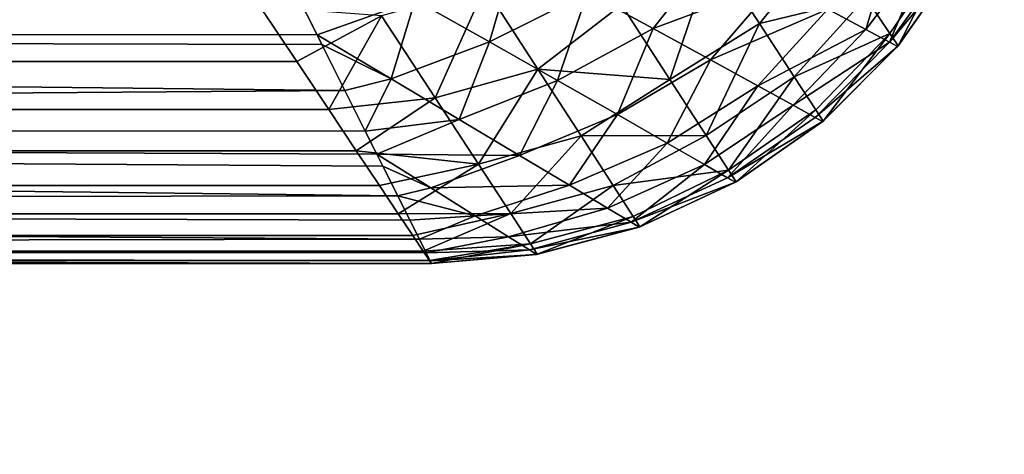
# Model space of a CAD drawing. Extents: x -551 to 551, y -279 to 201.
# Tile 68 of 108: x 496.823 to 498.441, y -194.814 to -194.099. Entities that reach past the tile are written whole.
import ezdxf

# ---------------------------------------------------------------- set-up
doc = ezdxf.new("R2010")
doc.units = 0
doc.header["$LTSCALE"] = 65.185185
for name, color, linetype in [('104', 7, 'CONTINUOUS'), ('108', 7, 'CONTINUOUS'), ('118', 7, 'CONTINUOUS'), ('13', 7, 'CONTINUOUS'), ('17', 7, 'CONTINUOUS'), ('24', 7, 'CONTINUOUS'), ('5', 7, 'CONTINUOUS'), ('9', 7, 'CONTINUOUS')]:
    doc.layers.add(name, color=color, linetype=linetype)

msp = doc.modelspace()

# ---------------------------------------------------------------- linework, layer by layer
at = {"layer": '104', "color": 7, "linetype": 'CONTINUOUS'}
for points in [[(498.1512, -194.0818, 1.3516), (498.264, -193.9473, 1.3785), (498.2137, -194.1153, 1.559), (498.1512, -194.0818, 1.3516)], [(498.264, -193.9473, 1.3785), (498.3198, -193.9763, 1.5787), (498.2137, -194.1153, 1.559), (498.264, -193.9473, 1.3785)], [(497.7564, -194.0546, 0.8889), (497.966, -193.9838, 0.9818), (497.8643, -194.1134, 1.0387), (497.7564, -194.0546, 0.8889)], [(497.966, -193.9838, 0.9818), (498.0676, -194.0374, 1.1584), (497.8643, -194.1134, 1.0387), (497.966, -193.9838, 0.9818)], [(498.2137, -194.1153, 1.559), (498.3198, -193.9763, 1.5787), (498.2525, -194.1361, 1.7767), (498.2137, -194.1153, 1.559)], [(498.3198, -193.9763, 1.5787), (498.3542, -193.9942, 1.7871), (498.2525, -194.1361, 1.7767), (498.3198, -193.9763, 1.5787)], [(497.473, -194.0663, 0.7798), (497.6376, -193.9901, 0.7566), (497.5952, -194.1357, 0.904), (497.473, -194.0663, 0.7798)], [(497.6376, -193.9901, 0.7566), (497.7564, -194.0546, 0.8889), (497.5952, -194.1357, 0.904), (497.6376, -193.9901, 0.7566)], [(498.3542, -193.9942, 1.7871), (498.3659, -194.0003, 2), (498.2525, -194.1361, 1.7767), (498.3542, -193.9942, 1.7871)], [(498.3659, -194.0003, 2), (498.2657, -194.1432, 2), (498.2525, -194.1361, 1.7767), (498.3659, -194.0003, 2)], [(497.8643, -194.1134, 1.0387), (498.0676, -194.0374, 1.1584), (497.9585, -194.165, 1.2056), (497.8643, -194.1134, 1.0387)], [(498.0676, -194.0374, 1.1584), (498.1512, -194.0818, 1.3516), (497.9585, -194.165, 1.2056), (498.0676, -194.0374, 1.1584)], [(497.312, -194.1241, 0.8328), (497.2777, -194.0554, 0.7428), (497.473, -194.0663, 0.7798), (497.312, -194.1241, 0.8328)], [(497.312, -194.1241, 0.8328), (497.473, -194.0663, 0.7798), (497.4336, -194.1964, 0.9465), (497.312, -194.1241, 0.8328)], [(497.473, -194.0663, 0.7798), (497.5952, -194.1357, 0.904), (497.4336, -194.1964, 0.9465), (497.473, -194.0663, 0.7798)], [(497.5952, -194.1357, 0.904), (497.7564, -194.0546, 0.8889), (497.7071, -194.1992, 1.0473), (497.5952, -194.1357, 0.904)], [(497.7564, -194.0546, 0.8889), (497.8643, -194.1134, 1.0387), (497.7071, -194.1992, 1.0473), (497.7564, -194.0546, 0.8889)], [(497.9585, -194.165, 1.2056), (498.1512, -194.0818, 1.3516), (498.0361, -194.2077, 1.3881), (497.9585, -194.165, 1.2056)], [(498.1512, -194.0818, 1.3516), (498.2137, -194.1153, 1.559), (498.0361, -194.2077, 1.3881), (498.1512, -194.0818, 1.3516)], [(497.7071, -194.1992, 1.0473), (497.8643, -194.1134, 1.0387), (497.8054, -194.2552, 1.2094), (497.7071, -194.1992, 1.0473)], [(497.8643, -194.1134, 1.0387), (497.9585, -194.165, 1.2056), (497.8054, -194.2552, 1.2094), (497.8643, -194.1134, 1.0387)], [(498.0361, -194.2077, 1.3881), (498.2137, -194.1153, 1.559), (498.0941, -194.2398, 1.5839), (498.0361, -194.2077, 1.3881)], [(498.2137, -194.1153, 1.559), (498.2525, -194.1361, 1.7767), (498.0941, -194.2398, 1.5839), (498.2137, -194.1153, 1.559)], [(497.3199, -194.1398, 0.855), (497.312, -194.1241, 0.8328), (497.4336, -194.1964, 0.9465), (497.3199, -194.1398, 0.855)], [(497.3577, -194.2155, 0.9718), (497.3199, -194.1398, 0.855), (497.4336, -194.1964, 0.9465), (497.3577, -194.2155, 0.9718)], [(497.4336, -194.1964, 0.9465), (497.5952, -194.1357, 0.904), (497.5455, -194.2631, 1.0804), (497.4336, -194.1964, 0.9465)], [(497.5952, -194.1357, 0.904), (497.7071, -194.1992, 1.0473), (497.5455, -194.2631, 1.0804), (497.5952, -194.1357, 0.904)], [(498.0941, -194.2398, 1.5839), (498.2525, -194.1361, 1.7767), (498.1301, -194.2597, 1.7894), (498.0941, -194.2398, 1.5839)], [(498.2525, -194.1361, 1.7767), (498.2657, -194.1432, 2), (498.1301, -194.2597, 1.7894), (498.2525, -194.1361, 1.7767)], [(498.2657, -194.1432, 2), (498.1423, -194.2665, 2), (498.1301, -194.2597, 1.7894), (498.2657, -194.1432, 2)], [(497.8054, -194.2552, 1.2094), (497.9585, -194.165, 1.2056), (497.8869, -194.3019, 1.3889), (497.8054, -194.2552, 1.2094)], [(497.9585, -194.165, 1.2056), (498.0361, -194.2077, 1.3881), (497.8869, -194.3019, 1.3889), (497.9585, -194.165, 1.2056)], [(497.3911, -194.2822, 1.0925), (497.3577, -194.2155, 0.9718), (497.4336, -194.1964, 0.9465), (497.3911, -194.2822, 1.0925)], [(497.3911, -194.2822, 1.0925), (497.4336, -194.1964, 0.9465), (497.5455, -194.2631, 1.0804), (497.3911, -194.2822, 1.0925)], [(497.5455, -194.2631, 1.0804), (497.7071, -194.1992, 1.0473), (497.6444, -194.3222, 1.2341), (497.5455, -194.2631, 1.0804)], [(497.7071, -194.1992, 1.0473), (497.8054, -194.2552, 1.2094), (497.6444, -194.3222, 1.2341), (497.7071, -194.1992, 1.0473)], [(497.8869, -194.3019, 1.3889), (498.0361, -194.2077, 1.3881), (497.9482, -194.337, 1.5834), (497.8869, -194.3019, 1.3889)], [(498.0361, -194.2077, 1.3881), (498.0941, -194.2398, 1.5839), (497.9482, -194.337, 1.5834), (498.0361, -194.2077, 1.3881)], [(497.9482, -194.337, 1.5834), (498.0941, -194.2398, 1.5839), (497.9863, -194.359, 1.7888), (497.9482, -194.337, 1.5834)], [(498.0941, -194.2398, 1.5839), (498.1301, -194.2597, 1.7894), (497.9863, -194.359, 1.7888), (498.0941, -194.2398, 1.5839)], [(497.4101, -194.3203, 1.1714), (497.3911, -194.2822, 1.0925), (497.5455, -194.2631, 1.0804), (497.4101, -194.3203, 1.1714)], [(497.4101, -194.3203, 1.1714), (497.5455, -194.2631, 1.0804), (497.6444, -194.3222, 1.2341), (497.4101, -194.3203, 1.1714)], [(497.6444, -194.3222, 1.2341), (497.8054, -194.2552, 1.2094), (497.7268, -194.3714, 1.4062), (497.6444, -194.3222, 1.2341)], [(497.8054, -194.2552, 1.2094), (497.8869, -194.3019, 1.3889), (497.7268, -194.3714, 1.4062), (497.8054, -194.2552, 1.2094)], [(498.1301, -194.2597, 1.7894), (498.1423, -194.2665, 2), (497.9863, -194.359, 1.7888), (498.1301, -194.2597, 1.7894)], [(498.1423, -194.2665, 2), (497.9992, -194.3665, 2), (497.9863, -194.359, 1.7888), (498.1423, -194.2665, 2)], [(497.7268, -194.3714, 1.4062), (497.8869, -194.3019, 1.3889), (497.789, -194.4088, 1.5942), (497.7268, -194.3714, 1.4062)], [(497.8869, -194.3019, 1.3889), (497.9482, -194.337, 1.5834), (497.789, -194.4088, 1.5942), (497.8869, -194.3019, 1.3889)], [(497.4201, -194.3401, 1.2164), (497.4101, -194.3203, 1.1714), (497.4986, -194.3754, 1.31), (497.4201, -194.3401, 1.2164)], [(497.4101, -194.3203, 1.1714), (497.6444, -194.3222, 1.2341), (497.4986, -194.3754, 1.31), (497.4101, -194.3203, 1.1714)], [(497.6444, -194.3222, 1.2341), (497.7268, -194.3714, 1.4062), (497.4986, -194.3754, 1.31), (497.6444, -194.3222, 1.2341)], [(497.4445, -194.389, 1.3431), (497.4201, -194.3401, 1.2164), (497.4986, -194.3754, 1.31), (497.4445, -194.389, 1.3431)], [(497.789, -194.4088, 1.5942), (497.9482, -194.337, 1.5834), (497.8278, -194.4321, 1.794), (497.789, -194.4088, 1.5942)], [(497.9482, -194.337, 1.5834), (497.9863, -194.359, 1.7888), (497.8278, -194.4321, 1.794), (497.9482, -194.337, 1.5834)], [(497.9863, -194.359, 1.7888), (497.9992, -194.3665, 2), (497.8278, -194.4321, 1.794), (497.9863, -194.359, 1.7888)], [(497.4445, -194.389, 1.3431), (497.4986, -194.3754, 1.31), (497.5716, -194.4214, 1.4655), (497.4445, -194.389, 1.3431)], [(497.4986, -194.3754, 1.31), (497.7268, -194.3714, 1.4062), (497.5716, -194.4214, 1.4655), (497.4986, -194.3754, 1.31)], [(497.7268, -194.3714, 1.4062), (497.789, -194.4088, 1.5942), (497.5716, -194.4214, 1.4655), (497.7268, -194.3714, 1.4062)], [(497.9992, -194.3665, 2), (497.841, -194.4401, 2), (497.8278, -194.4321, 1.794), (497.9992, -194.3665, 2)], [(497.4645, -194.429, 1.4719), (497.4445, -194.389, 1.3431), (497.5716, -194.4214, 1.4655), (497.4645, -194.429, 1.4719)], [(497.5716, -194.4214, 1.4655), (497.789, -194.4088, 1.5942), (497.6265, -194.456, 1.635), (497.5716, -194.4214, 1.4655)], [(497.789, -194.4088, 1.5942), (497.8278, -194.4321, 1.794), (497.6265, -194.456, 1.635), (497.789, -194.4088, 1.5942)], [(497.4801, -194.4601, 1.6025), (497.4645, -194.429, 1.4719), (497.5716, -194.4214, 1.4655), (497.4801, -194.4601, 1.6025)], [(497.4801, -194.4601, 1.6025), (497.5716, -194.4214, 1.4655), (497.6265, -194.456, 1.635), (497.4801, -194.4601, 1.6025)], [(497.6265, -194.456, 1.635), (497.8278, -194.4321, 1.794), (497.6608, -194.4777, 1.8148), (497.6265, -194.456, 1.635)], [(497.8278, -194.4321, 1.794), (497.841, -194.4401, 2), (497.6608, -194.4777, 1.8148), (497.8278, -194.4321, 1.794)], [(497.841, -194.4401, 2), (497.6724, -194.485, 2), (497.6608, -194.4777, 1.8148), (497.841, -194.4401, 2)], [(497.4911, -194.4823, 1.7344), (497.4801, -194.4601, 1.6025), (497.6265, -194.456, 1.635), (497.4911, -194.4823, 1.7344)], [(497.4911, -194.4823, 1.7344), (497.6265, -194.456, 1.635), (497.6608, -194.4777, 1.8148), (497.4911, -194.4823, 1.7344)], [(497.4978, -194.4956, 1.8669), (497.4911, -194.4823, 1.7344), (497.6608, -194.4777, 1.8148), (497.4978, -194.4956, 1.8669)], [(497.6724, -194.485, 2), (497.4978, -194.4956, 1.8669), (497.6608, -194.4777, 1.8148), (497.6724, -194.485, 2)], [(497.6724, -194.485, 2), (497.5, -194.5, 2), (497.4978, -194.4956, 1.8669), (497.6724, -194.485, 2)]]:
    msp.add_3dface(points, dxfattribs=at)
at = {"layer": '108', "color": 7, "linetype": 'CONTINUOUS'}
for points in [[(0, -273.0726, 160.0846), (515, -273.0726, 160.0846), (0, -179.9242, 136.8601), (0, -273.0726, 160.0846)], [(0, -179.9242, 136.8601), (515, -273.0726, 160.0846), (500, -179.9242, 136.8601), (0, -179.9242, 136.8601)]]:
    msp.add_3dface(points, dxfattribs=at)
at = {"layer": '118', "color": 7, "linetype": 'CONTINUOUS'}
for points in [[(500.2353, -184.7536, 117.452), (500.4693, -184.7268, 117.4453), (0, -277.911, 140.6787), (500.2353, -184.7536, 117.452)], [(0, -277.911, 140.6787), (500.4693, -184.7268, 117.4453), (515, -277.911, 140.6787), (0, -277.911, 140.6787)], [(500, -184.7626, 117.4542), (500.2353, -184.7536, 117.452), (0, -277.911, 140.6787), (500, -184.7626, 117.4542)], [(0, -184.7626, 117.4542), (500, -184.7626, 117.4542), (0, -277.911, 140.6787), (0, -184.7626, 117.4542)]]:
    msp.add_3dface(points, dxfattribs=at)
at = {"layer": '13', "color": 7, "linetype": 'CONTINUOUS'}
for points in [[(-497.2185, -194.0777, 45.0348), (-497.2785, -194.1678, 44.8722), (497.2185, -194.0777, 45.0348), (-497.2185, -194.0777, 45.0348)], [(497.2185, -194.0777, 45.0348), (-497.2785, -194.1678, 44.8722), (497.2785, -194.1678, 44.8722), (497.2185, -194.0777, 45.0348)], [(-497.32, -194.2299, 44.744), (-497.3311, -194.2467, 44.7065), (497.2785, -194.1678, 44.8722), (-497.32, -194.2299, 44.744)], [(497.2785, -194.1678, 44.8722), (-497.3311, -194.2467, 44.7065), (497.3311, -194.2467, 44.7065), (497.2785, -194.1678, 44.8722)], [(-497.2785, -194.1678, 44.8722), (-497.32, -194.2299, 44.744), (497.2785, -194.1678, 44.8722), (-497.2785, -194.1678, 44.8722)], [(-497.3311, -194.2467, 44.7065), (-497.3764, -194.3146, 44.5382), (497.3311, -194.2467, 44.7065), (-497.3311, -194.2467, 44.7065)], [(497.3311, -194.2467, 44.7065), (-497.3764, -194.3146, 44.5382), (497.3764, -194.3146, 44.5382), (497.3311, -194.2467, 44.7065)], [(-497.3764, -194.3146, 44.5382), (-497.4145, -194.3717, 44.3679), (497.3764, -194.3146, 44.5382), (-497.3764, -194.3146, 44.5382)], [(497.3764, -194.3146, 44.5382), (-497.4145, -194.3717, 44.3679), (497.4145, -194.3717, 44.3679), (497.3764, -194.3146, 44.5382)], [(-497.4145, -194.3717, 44.3679), (-497.4454, -194.4181, 44.1961), (497.4145, -194.3717, 44.3679), (-497.4145, -194.3717, 44.3679)], [(497.4145, -194.3717, 44.3679), (-497.4454, -194.4181, 44.1961), (497.4454, -194.4181, 44.1961), (497.4145, -194.3717, 44.3679)], [(-497.4454, -194.4181, 44.1961), (-497.4694, -194.454, 44.0231), (497.4454, -194.4181, 44.1961), (-497.4454, -194.4181, 44.1961)], [(497.4454, -194.4181, 44.1961), (-497.4694, -194.454, 44.0231), (497.4694, -194.454, 44.0231), (497.4454, -194.4181, 44.1961)], [(-497.4694, -194.454, 44.0231), (-497.4864, -194.4796, 43.8492), (497.4694, -194.454, 44.0231), (-497.4694, -194.454, 44.0231)], [(497.4694, -194.454, 44.0231), (-497.4864, -194.4796, 43.8492), (497.4864, -194.4796, 43.8492), (497.4694, -194.454, 44.0231)], [(-497.4864, -194.4796, 43.8492), (-497.4966, -194.4949, 43.6749), (497.4864, -194.4796, 43.8492), (-497.4864, -194.4796, 43.8492)], [(497.4864, -194.4796, 43.8492), (-497.4966, -194.4949, 43.6749), (497.4966, -194.4949, 43.6749), (497.4864, -194.4796, 43.8492)], [(-497.5, -194.5, 43.5), (497.5, -194.5, 43.5), (497.4966, -194.4949, 43.6749), (-497.5, -194.5, 43.5)], [(-497.4966, -194.4949, 43.6749), (-497.5, -194.5, 43.5), (497.4966, -194.4949, 43.6749), (-497.4966, -194.4949, 43.6749)]]:
    msp.add_3dface(points, dxfattribs=at)
at = {"layer": '17', "color": 7, "linetype": 'CONTINUOUS'}
for points in [[(488.5, -194.118, 0.8244), (488.5, -193.9142, 0.5858), (497.2777, -194.0554, 0.7428), (488.5, -194.118, 0.8244)], [(497.312, -194.1241, 0.8328), (488.5, -194.118, 0.8244), (497.2777, -194.0554, 0.7428), (497.312, -194.1241, 0.8328)], [(488.5, -194.282, 1.092), (488.5, -194.118, 0.8244), (497.3577, -194.2155, 0.9718), (488.5, -194.282, 1.092)], [(497.3577, -194.2155, 0.9718), (488.5, -194.118, 0.8244), (497.3199, -194.1398, 0.855), (497.3577, -194.2155, 0.9718)], [(497.3199, -194.1398, 0.855), (488.5, -194.118, 0.8244), (497.312, -194.1241, 0.8328), (497.3199, -194.1398, 0.855)], [(497.3911, -194.2822, 1.0925), (488.5, -194.282, 1.092), (497.3577, -194.2155, 0.9718), (497.3911, -194.2822, 1.0925)], [(488.5, -194.4021, 1.382), (488.5, -194.282, 1.092), (497.4445, -194.389, 1.3431), (488.5, -194.4021, 1.382)], [(497.4445, -194.389, 1.3431), (488.5, -194.282, 1.092), (497.4201, -194.3401, 1.2164), (497.4445, -194.389, 1.3431)], [(497.4201, -194.3401, 1.2164), (488.5, -194.282, 1.092), (497.4101, -194.3203, 1.1714), (497.4201, -194.3401, 1.2164)], [(497.4101, -194.3203, 1.1714), (488.5, -194.282, 1.092), (497.3911, -194.2822, 1.0925), (497.4101, -194.3203, 1.1714)], [(497.4645, -194.429, 1.4719), (488.5, -194.4021, 1.382), (497.4445, -194.389, 1.3431), (497.4645, -194.429, 1.4719)], [(488.5, -194.4754, 1.6871), (488.5, -194.4021, 1.382), (497.4801, -194.4601, 1.6025), (488.5, -194.4754, 1.6871)], [(497.4801, -194.4601, 1.6025), (488.5, -194.4021, 1.382), (497.4645, -194.429, 1.4719), (497.4801, -194.4601, 1.6025)], [(497.4911, -194.4823, 1.7344), (488.5, -194.4754, 1.6871), (497.4801, -194.4601, 1.6025), (497.4911, -194.4823, 1.7344)], [(497.5, -194.5, 2), (488.5, -194.5, 2), (488.5, -194.4754, 1.6871), (497.5, -194.5, 2)], [(497.5, -194.5, 2), (488.5, -194.4754, 1.6871), (497.4978, -194.4956, 1.8669), (497.5, -194.5, 2)], [(497.4978, -194.4956, 1.8669), (488.5, -194.4754, 1.6871), (497.4911, -194.4823, 1.7344), (497.4978, -194.4956, 1.8669)]]:
    msp.add_3dface(points, dxfattribs=at)
at = {"layer": '24', "color": 7, "linetype": 'CONTINUOUS'}
for points in [[(497.9623, -193.9884, 44.7275), (498.0386, -194.1053, 44.4444), (498.1503, -193.9669, 44.4703), (497.9623, -193.9884, 44.7275)], [(498.1503, -193.9669, 44.4703), (498.0386, -194.1053, 44.4444), (498.2136, -194.0624, 44.1613), (498.1503, -193.9669, 44.4703)], [(497.812, -194.0746, 44.7715), (497.8914, -194.1974, 44.4783), (497.9623, -193.9884, 44.7275), (497.812, -194.0746, 44.7715)], [(497.9623, -193.9884, 44.7275), (497.8914, -194.1974, 44.4783), (498.0386, -194.1053, 44.4444), (497.9623, -193.9884, 44.7275)], [(498.2136, -194.0624, 44.1613), (498.2531, -194.122, 43.8352), (498.3514, -193.977, 43.8439), (498.2136, -194.0624, 44.1613)], [(498.2531, -194.122, 43.8352), (498.2665, -194.1423, 43.5), (498.3514, -193.977, 43.8439), (498.2531, -194.122, 43.8352)], [(498.2665, -194.1423, 43.5), (498.3665, -193.9992, 43.5), (498.3514, -193.977, 43.8439), (498.2665, -194.1423, 43.5)], [(497.4178, -194.0927, 44.9807), (497.5057, -194.2273, 44.7144), (497.5875, -194.0456, 44.977), (497.4178, -194.0927, 44.9807)], [(497.5875, -194.0456, 44.977), (497.5057, -194.2273, 44.7144), (497.6746, -194.1803, 44.7133), (497.5875, -194.0456, 44.977)], [(497.5875, -194.0456, 44.977), (497.6746, -194.1803, 44.7133), (497.812, -194.0746, 44.7715), (497.5875, -194.0456, 44.977)], [(498.0386, -194.1053, 44.4444), (498.0957, -194.1929, 44.1418), (498.2136, -194.0624, 44.1613), (498.0386, -194.1053, 44.4444)], [(498.2136, -194.0624, 44.1613), (498.0957, -194.1929, 44.1418), (498.2531, -194.122, 43.8352), (498.2136, -194.0624, 44.1613)], [(497.2185, -194.0777, 45.0348), (497.2785, -194.1678, 44.8722), (497.4178, -194.0927, 44.9807), (497.2185, -194.0777, 45.0348)], [(497.812, -194.0746, 44.7715), (497.6746, -194.1803, 44.7133), (497.8914, -194.1974, 44.4783), (497.812, -194.0746, 44.7715)], [(497.2785, -194.1678, 44.8722), (497.3311, -194.2467, 44.7065), (497.4178, -194.0927, 44.9807), (497.2785, -194.1678, 44.8722)], [(497.4178, -194.0927, 44.9807), (497.3311, -194.2467, 44.7065), (497.5057, -194.2273, 44.7144), (497.4178, -194.0927, 44.9807)], [(497.8914, -194.1974, 44.4783), (497.9509, -194.2894, 44.1648), (498.0386, -194.1053, 44.4444), (497.8914, -194.1974, 44.4783)], [(498.0386, -194.1053, 44.4444), (497.9509, -194.2894, 44.1648), (498.0957, -194.1929, 44.1418), (498.0386, -194.1053, 44.4444)], [(498.0957, -194.1929, 44.1418), (498.1312, -194.2473, 43.8248), (498.2531, -194.122, 43.8352), (498.0957, -194.1929, 44.1418)], [(498.1312, -194.2473, 43.8248), (498.1432, -194.2657, 43.5), (498.2531, -194.122, 43.8352), (498.1312, -194.2473, 43.8248)], [(498.1432, -194.2657, 43.5), (498.2665, -194.1423, 43.5), (498.2531, -194.122, 43.8352), (498.1432, -194.2657, 43.5)], [(497.5057, -194.2273, 44.7144), (497.5771, -194.3368, 44.4295), (497.6746, -194.1803, 44.7133), (497.5057, -194.2273, 44.7144)], [(497.6746, -194.1803, 44.7133), (497.5771, -194.3368, 44.4295), (497.7457, -194.2903, 44.4299), (497.6746, -194.1803, 44.7133)], [(497.6746, -194.1803, 44.7133), (497.7457, -194.2903, 44.4299), (497.8914, -194.1974, 44.4783), (497.6746, -194.1803, 44.7133)], [(497.8914, -194.1974, 44.4783), (497.7457, -194.2903, 44.4299), (497.9509, -194.2894, 44.1648), (497.8914, -194.1974, 44.4783)], [(497.9509, -194.2894, 44.1648), (497.9878, -194.3465, 43.8364), (498.0957, -194.1929, 44.1418), (497.9509, -194.2894, 44.1648)], [(498.0957, -194.1929, 44.1418), (497.9878, -194.3465, 43.8364), (498.1312, -194.2473, 43.8248), (498.0957, -194.1929, 44.1418)], [(497.3311, -194.2467, 44.7065), (497.3764, -194.3146, 44.5382), (497.5057, -194.2273, 44.7144), (497.3311, -194.2467, 44.7065)], [(497.5057, -194.2273, 44.7144), (497.3764, -194.3146, 44.5382), (497.5771, -194.3368, 44.4295), (497.5057, -194.2273, 44.7144)], [(497.9878, -194.3465, 43.8364), (498.0003, -194.3659, 43.5), (498.1312, -194.2473, 43.8248), (497.9878, -194.3465, 43.8364)], [(498.0003, -194.3659, 43.5), (498.1432, -194.2657, 43.5), (498.1312, -194.2473, 43.8248), (498.0003, -194.3659, 43.5)], [(497.5771, -194.3368, 44.4295), (497.63, -194.418, 44.1291), (497.7457, -194.2903, 44.4299), (497.5771, -194.3368, 44.4295)], [(497.7457, -194.2903, 44.4299), (497.63, -194.418, 44.1291), (497.7985, -194.372, 44.1301), (497.7457, -194.2903, 44.4299)], [(497.7457, -194.2903, 44.4299), (497.7985, -194.372, 44.1301), (497.9509, -194.2894, 44.1648), (497.7457, -194.2903, 44.4299)], [(497.9509, -194.2894, 44.1648), (497.7985, -194.372, 44.1301), (497.9878, -194.3465, 43.8364), (497.9509, -194.2894, 44.1648)], [(497.3764, -194.3146, 44.5382), (497.4145, -194.3717, 44.3679), (497.5771, -194.3368, 44.4295), (497.3764, -194.3146, 44.5382)], [(497.4145, -194.3717, 44.3679), (497.4454, -194.4181, 44.1961), (497.5771, -194.3368, 44.4295), (497.4145, -194.3717, 44.3679)], [(497.5771, -194.3368, 44.4295), (497.4454, -194.4181, 44.1961), (497.63, -194.418, 44.1291), (497.5771, -194.3368, 44.4295)], [(497.7985, -194.372, 44.1301), (497.8311, -194.4225, 43.8182), (497.9878, -194.3465, 43.8364), (497.7985, -194.372, 44.1301)], [(497.8311, -194.4225, 43.8182), (497.8422, -194.4396, 43.5), (497.9878, -194.3465, 43.8364), (497.8311, -194.4225, 43.8182)], [(497.8422, -194.4396, 43.5), (498.0003, -194.3659, 43.5), (497.9878, -194.3465, 43.8364), (497.8422, -194.4396, 43.5)], [(497.63, -194.418, 44.1291), (497.6626, -194.4679, 43.8175), (497.7985, -194.372, 44.1301), (497.63, -194.418, 44.1291)], [(497.7985, -194.372, 44.1301), (497.6626, -194.4679, 43.8175), (497.8311, -194.4225, 43.8182), (497.7985, -194.372, 44.1301)], [(497.4454, -194.4181, 44.1961), (497.4694, -194.454, 44.0231), (497.63, -194.418, 44.1291), (497.4454, -194.4181, 44.1961)], [(497.4694, -194.454, 44.0231), (497.4864, -194.4796, 43.8492), (497.63, -194.418, 44.1291), (497.4694, -194.454, 44.0231)], [(497.63, -194.418, 44.1291), (497.4864, -194.4796, 43.8492), (497.6626, -194.4679, 43.8175), (497.63, -194.418, 44.1291)], [(497.6626, -194.4679, 43.8175), (497.6736, -194.4848, 43.5), (497.8311, -194.4225, 43.8182), (497.6626, -194.4679, 43.8175)], [(497.6736, -194.4848, 43.5), (497.8422, -194.4396, 43.5), (497.8311, -194.4225, 43.8182), (497.6736, -194.4848, 43.5)], [(497.4864, -194.4796, 43.8492), (497.4966, -194.4949, 43.6749), (497.6626, -194.4679, 43.8175), (497.4864, -194.4796, 43.8492)], [(497.4966, -194.4949, 43.6749), (497.5, -194.5, 43.5), (497.6626, -194.4679, 43.8175), (497.4966, -194.4949, 43.6749)], [(497.5, -194.5, 43.5), (497.6736, -194.4848, 43.5), (497.6626, -194.4679, 43.8175), (497.5, -194.5, 43.5)]]:
    msp.add_3dface(points, dxfattribs=at)
at = {"layer": '5', "color": 7, "linetype": 'CONTINUOUS'}
for points in [[(497.5, -194.5, 43.5), (-497.5, -194.5, 43.5), (483.5, -194.5, 31), (497.5, -194.5, 43.5)], [(484.2822, -194.5, 30.9384), (497.5, -194.5, 43.5), (483.5, -194.5, 31), (484.2822, -194.5, 30.9384)], [(485.0451, -194.5, 30.7553), (497.5, -194.5, 43.5), (484.2822, -194.5, 30.9384), (485.0451, -194.5, 30.7553)], [(485.77, -194.5, 30.455), (497.5, -194.5, 43.5), (485.0451, -194.5, 30.7553), (485.77, -194.5, 30.455)], [(486.4389, -194.5, 30.0451), (497.5, -194.5, 43.5), (485.77, -194.5, 30.455), (486.4389, -194.5, 30.0451)], [(487.0355, -194.5, 29.5355), (497.5, -194.5, 43.5), (486.4389, -194.5, 30.0451), (487.0355, -194.5, 29.5355)], [(487.5451, -194.5, 28.9389), (497.5, -194.5, 43.5), (487.0355, -194.5, 29.5355), (487.5451, -194.5, 28.9389)], [(487.955, -194.5, 28.27), (497.5, -194.5, 43.5), (487.5451, -194.5, 28.9389), (487.955, -194.5, 28.27)], [(488.2553, -194.5, 27.5451), (497.5, -194.5, 43.5), (487.955, -194.5, 28.27), (488.2553, -194.5, 27.5451)], [(497.5, -194.5, 2), (497.5, -194.5, 43.5), (488.2553, -194.5, 27.5451), (497.5, -194.5, 2)], [(488.4384, -194.5, 26.7822), (497.5, -194.5, 2), (488.2553, -194.5, 27.5451), (488.4384, -194.5, 26.7822)], [(488.5, -194.5, 26), (497.5, -194.5, 2), (488.4384, -194.5, 26.7822), (488.5, -194.5, 26)], [(488.5, -194.5, 2), (497.5, -194.5, 2), (488.5, -194.5, 26), (488.5, -194.5, 2)]]:
    msp.add_3dface(points, dxfattribs=at)
at = {"layer": '9', "color": 7, "linetype": 'CONTINUOUS'}
for points in [[(498.3659, -194.0003, 2), (498.2665, -194.1423, 43.5), (498.2657, -194.1432, 2), (498.3659, -194.0003, 2)], [(498.3665, -193.9992, 43.5), (498.2665, -194.1423, 43.5), (498.3659, -194.0003, 2), (498.3665, -193.9992, 43.5)], [(498.2657, -194.1432, 2), (498.1432, -194.2657, 43.5), (498.1423, -194.2665, 2), (498.2657, -194.1432, 2)], [(498.2665, -194.1423, 43.5), (498.1432, -194.2657, 43.5), (498.2657, -194.1432, 2), (498.2665, -194.1423, 43.5)], [(498.1423, -194.2665, 2), (498.0003, -194.3659, 43.5), (497.9992, -194.3665, 2), (498.1423, -194.2665, 2)], [(498.1432, -194.2657, 43.5), (498.0003, -194.3659, 43.5), (498.1423, -194.2665, 2), (498.1432, -194.2657, 43.5)], [(497.9992, -194.3665, 2), (497.8422, -194.4396, 43.5), (497.841, -194.4401, 2), (497.9992, -194.3665, 2)], [(498.0003, -194.3659, 43.5), (497.8422, -194.4396, 43.5), (497.9992, -194.3665, 2), (498.0003, -194.3659, 43.5)], [(497.841, -194.4401, 2), (497.6736, -194.4848, 43.5), (497.6724, -194.485, 2), (497.841, -194.4401, 2)], [(497.8422, -194.4396, 43.5), (497.6736, -194.4848, 43.5), (497.841, -194.4401, 2), (497.8422, -194.4396, 43.5)], [(497.6736, -194.4848, 43.5), (497.5, -194.5, 43.5), (497.6724, -194.485, 2), (497.6736, -194.4848, 43.5)], [(497.5, -194.5, 43.5), (497.5, -194.5, 2), (497.6724, -194.485, 2), (497.5, -194.5, 43.5)]]:
    msp.add_3dface(points, dxfattribs=at)

doc.saveas('drawing.dxf')
